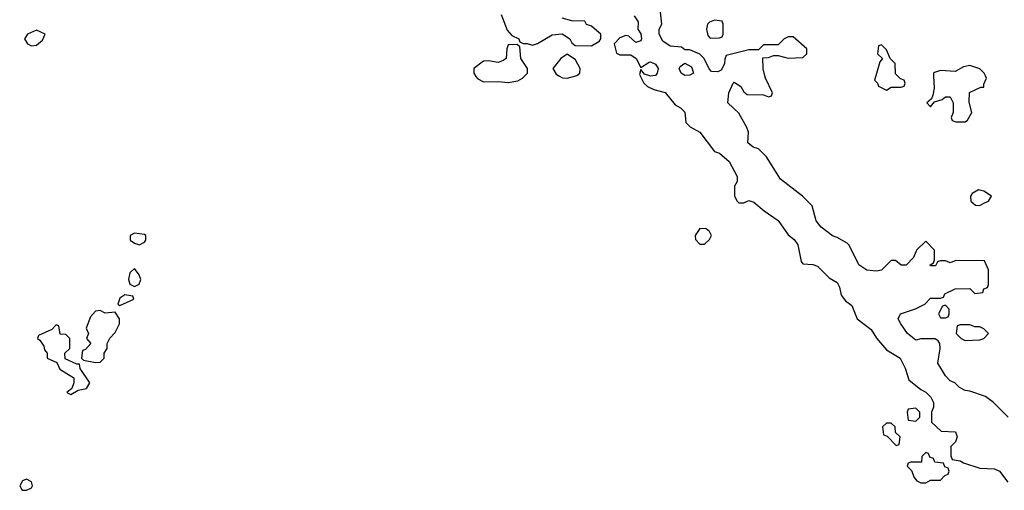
# Model space of a CAD drawing. Header units: inches. Extents: x 2710751 to 2829008, y 857003 to 965602.
# Tile 9 of 256: x 2717642 to 2721650, y 878312 to 880228. Entities that reach past the tile are written whole.
import ezdxf

# ---------------------------------------------------------------- set-up
doc = ezdxf.new("R2010")
doc.units = ezdxf.units.IN
doc.header["$MEASUREMENT"] = 0
for name, color, linetype in [('C7817', 7, 'Continuous'), ('C7818', 7, 'Continuous'), ('C7827', 7, 'Continuous'), ('C7828', 7, 'Continuous')]:
    doc.layers.add(name, color=color, linetype=linetype)

msp = doc.modelspace()

# ---------------------------------------------------------------- linework, layer by layer
at = {"layer": 'C7817', "color": 2, "elevation": 18}
for points in [[(2719496.8, 880000), (2719498, 879998), (2719507.3, 879987.3), (2719530, 879975.5), (2719590, 879977.3), (2719630, 879973), (2719670, 879978.8), (2719688.7, 879990), (2719698.7, 880000)], [(2719836, 880000), (2719851, 879991), (2719870, 879990.8), (2719906.1, 880000)]]:
    msp.add_lwpolyline(points, dxfattribs=at)
for points in [[(2718110, 879359), (2718092, 879350), (2718092, 879330), (2718110, 879318), (2718130, 879312), (2718150, 879322), (2718155.3, 879330), (2718155.3, 879350), (2718150, 879354)], [(2718110, 879215.3), (2718090, 879198), (2718084.9, 879170), (2718090, 879152), (2718110, 879142), (2718128.4, 879151.6), (2718135.3, 879170), (2718128.7, 879190)], [(2718070, 879108), (2718050, 879094), (2718042, 879070), (2718050, 879064.7), (2718106, 879090), (2718102, 879102)], [(2717970, 879044), (2717950, 879042), (2717930, 879018), (2717912.7, 878972.7), (2717922, 878950), (2717914, 878930), (2717932, 878910), (2717910, 878886), (2717898, 878882), (2717894, 878850), (2717902, 878842), (2717950, 878832), (2717970, 878834), (2717986, 878850), (2717986, 878870), (2717998, 878890), (2717998, 878910), (2718008.4, 878931.6), (2718030, 878954), (2718048, 878990), (2718048.7, 879010), (2718030, 879038), (2717990, 879034)], [(2717790, 878986), (2717772.7, 878967.3), (2717718, 878942), (2717714, 878930), (2717723.6, 878923.6), (2717739.6, 878899.6), (2717743.6, 878883.6), (2717754, 878870), (2717754, 878850), (2717792.7, 878832.7), (2717805.4, 878805.4), (2717862, 878770), (2717862, 878750), (2717854, 878726), (2717834, 878710), (2717850, 878702), (2717880.4, 878719.6), (2717913.6, 878726.4), (2717928, 878750), (2717888.7, 878808.7), (2717886, 878826), (2717874, 878826), (2717827.3, 878847.3), (2717826, 878870), (2717846, 878890), (2717846, 878930), (2717830, 878946), (2717807.3, 878947.3), (2717802, 878982)], [(2717670, 878358), (2717654, 878350), (2717642, 878330), (2717652.7, 878312.7), (2717670, 878312), (2717690, 878322), (2717694, 878330), (2717690, 878346)]]:
    msp.add_lwpolyline(points, close=True, dxfattribs=at)
at = {"layer": 'C7818', "color": 2, "elevation": 18}
for points in [[(2719602, 880250), (2719626, 880186), (2719644.7, 880164.7), (2719674, 880150), (2719678, 880138), (2719692, 880132), (2719708, 880132), (2719730, 880124.7), (2719750, 880131.3), (2719810, 880166.8), (2719850, 880171.3), (2719882, 880150), (2719890, 880134), (2719903.6, 880123.6), (2719970, 880122), (2720000, 880139.4)], [(2720000, 880176.7), (2719970, 880202), (2719949.1, 880209.1), (2719942, 880222), (2719890, 880224), (2719850, 880234)], [(2719698.7, 880000), (2719708.7, 880010), (2719708.7, 880030), (2719682, 880070), (2719678, 880118), (2719667.3, 880127.3), (2719630, 880126), (2719624.7, 880110), (2719622, 880070), (2719610, 880062), (2719590, 880054), (2719550, 880061.2), (2719530, 880059), (2719491, 880030), (2719491, 880010), (2719496.8, 880000)], [(2719906.1, 880000), (2719910, 880001), (2719922, 880010), (2719924, 880030), (2719904.7, 880064.7), (2719870, 880088), (2719844.7, 880070), (2719812, 880030), (2719826, 880006), (2719836, 880000)]]:
    msp.add_lwpolyline(points, dxfattribs=at)
msp.add_lwpolyline([(2717710, 880186), (2717674, 880170), (2717662, 880150), (2717674, 880130), (2717690, 880122), (2717710, 880124.7), (2717734.6, 880145.4), (2717746, 880170)], close=True, dxfattribs=at)
at = {"layer": 'C7827', "color": 2, "elevation": 18}
for points in [[(2720168, 880000), (2720182, 879970), (2720196.9, 879956.9), (2720223.6, 879943.6), (2720270, 879931.3), (2720310, 879882), (2720332, 879870), (2720350, 879852), (2720354, 879810), (2720371.6, 879791.6), (2720410.7, 879770.7), (2720470, 879692), (2720490, 879684.7), (2720530, 879651.3), (2720562, 879590), (2720562, 879570), (2720552, 879550), (2720552, 879510), (2720562, 879490), (2720570, 879482), (2720590, 879482), (2720610, 879492), (2720630, 879484.7), (2720672, 879450), (2720730, 879411.3), (2720770, 879352), (2720794, 879334), (2720810, 879312), (2720823.6, 879243.6), (2720830, 879234), (2720870, 879231.3), (2720890, 879224.7), (2720937.3, 879177.3), (2720970, 879158), (2720979.8, 879139.8), (2720986.4, 879106.4), (2721004, 879084), (2721030, 879064.7), (2721051.3, 879010), (2721107.5, 878967.5), (2721130, 878931), (2721170, 878884.7), (2721226, 878850), (2721246, 878810), (2721262, 878762), (2721310, 878722), (2721331.1, 878711.1), (2721350.9, 878690.9), (2721362, 878670), (2721362, 878650), (2721354, 878630), (2721354, 878590), (2721392.7, 878552.7), (2721452, 878550), (2721458, 878530), (2721450.9, 878509.1), (2721432, 878490), (2721432.7, 878452.7), (2721438, 878438), (2721470, 878432), (2721483.6, 878423.6), (2721550, 878402), (2721610, 878398.8), (2721630.5, 878390.5), (2721664.9, 878344.9)], [(2720219.1, 880000), (2720210, 879999), (2720206.6, 880000)], [(2721666, 878610), (2721606, 878670), (2721573.6, 878693.6), (2721510, 878715.3), (2721490, 878718), (2721468, 878730), (2721449, 878749), (2721430, 878758), (2721410, 878778), (2721379, 878830), (2721388.7, 878890), (2721388, 878910), (2721380.4, 878920.4), (2721368.4, 878928.4), (2721310, 878928.7), (2721290, 878924), (2721255.3, 878950), (2721228.7, 878990), (2721218, 879010), (2721228, 879030), (2721288.9, 879051.1), (2721326, 879070), (2721350, 879094), (2721390, 879094), (2721402, 879098), (2721407.3, 879112.7), (2721450, 879132), (2721510, 879134), (2721530, 879114), (2721562, 879118), (2721567.3, 879132.7), (2721582, 879138), (2721586, 879150), (2721586, 879210), (2721570, 879246), (2721452.7, 879247.3), (2721430, 879238), (2721410, 879246), (2721390, 879246), (2721378, 879242), (2721370, 879226), (2721350, 879226), (2721348, 879230), (2721362, 879238), (2721366, 879250), (2721366, 879290), (2721330, 879326), (2721292, 879290), (2721279.8, 879260.2), (2721250, 879228.7), (2721230, 879228.7), (2721207.3, 879247.3), (2721190, 879248), (2721150, 879208.7), (2721130, 879204), (2721090, 879208.7), (2721058, 879230), (2721018, 879310), (2721010, 879318), (2720970, 879342), (2720950, 879348.7), (2720904.1, 879384.1), (2720884, 879410), (2720868, 879470), (2720828, 879510), (2720738.6, 879578.6), (2720682, 879670), (2720650, 879702), (2720628, 879710), (2720606.6, 879726.6), (2720609, 879770), (2720602, 879790), (2720570, 879848), (2720524, 879890), (2720528.7, 879930), (2720546, 879970), (2720550, 879974), (2720576.9, 879956.9), (2720590, 879934), (2720603.6, 879923.6), (2720670, 879922), (2720690, 879914), (2720702, 879918), (2720706, 879930), (2720678, 879990), (2720675.6, 880000)], [(2721127.2, 880000), (2721122, 879982), (2721134, 879970), (2721138, 879958), (2721170, 879942), (2721190, 879954), (2721230, 879954), (2721242, 879958), (2721246, 879970), (2721242, 879982), (2721227.3, 879987.3), (2721214.7, 880000)], [(2721362.4, 880000), (2721364.7, 879950), (2721359.6, 879920.4), (2721354, 879906), (2721334, 879890), (2721350, 879874), (2721366, 879894), (2721396.4, 879903.6), (2721410, 879914), (2721430, 879914), (2721442, 879890), (2721442, 879850), (2721434, 879830), (2721438, 879818), (2721452.7, 879812.7), (2721490, 879812), (2721500.4, 879819.6), (2721518, 879850), (2721507.3, 879892.7), (2721508.4, 879931.6), (2721554, 879954), (2721566, 879954), (2721566, 879966), (2721578, 879990), (2721573, 880000)]]:
    msp.add_lwpolyline(points, dxfattribs=at)
for points in [[(2721544.7, 879535.3), (2721519.6, 879520.4), (2721512, 879510), (2721514, 879490), (2721532.7, 879472.7), (2721550, 879472), (2721570, 879482), (2721586, 879490), (2721598, 879510), (2721566, 879530)], [(2720410, 879378), (2720392, 879350), (2720392.7, 879332.7), (2720410, 879314), (2720430, 879314), (2720450, 879334), (2720458, 879350), (2720450, 879366), (2720436.4, 879376.4)], [(2721410, 879066), (2721398, 879062), (2721382, 879030), (2721390, 879014), (2721410, 879014), (2721422, 879018), (2721426, 879030), (2721426, 879050)], [(2721510, 878986), (2721470, 878986), (2721458, 878982), (2721454, 878950), (2721474, 878930), (2721490, 878922), (2721550, 878924.7), (2721566, 878930), (2721586, 878950), (2721566, 878970), (2721550, 878978), (2721530, 878978)], [(2721290, 878646), (2721258, 878642), (2721254, 878630), (2721258, 878598), (2721290, 878594), (2721306, 878610), (2721306, 878630)], [(2721190, 878586), (2721170, 878586), (2721154, 878570), (2721158, 878538), (2721172.7, 878532.7), (2721210, 878494), (2721222, 878498), (2721226, 878530), (2721207.3, 878547.3), (2721206, 878570)], [(2721330, 878466), (2721314, 878450), (2721312.7, 878427.3), (2721270, 878426), (2721258, 878422), (2721254, 878410), (2721272.7, 878392.7), (2721283.6, 878363.6), (2721294, 878350), (2721310, 878342), (2721330, 878342), (2721350, 878354), (2721390, 878354), (2721407.3, 878372.7), (2721422, 878378), (2721426, 878390), (2721422, 878402), (2721407.3, 878407.3), (2721402, 878422), (2721367.3, 878427.3), (2721362, 878442), (2721347.3, 878447.3), (2721342, 878462)]]:
    msp.add_lwpolyline(points, close=True, dxfattribs=at)
at = {"layer": 'C7828', "color": 2, "elevation": 18}
for points in [[(2720143.6, 880243.6), (2720159.8, 880219.8), (2720158.8, 880190), (2720170.4, 880170.4), (2720173.4, 880150), (2720170, 880142), (2720150, 880135.3), (2720122, 880162), (2720110, 880164), (2720084.9, 880155.1), (2720062, 880130), (2720071.6, 880091.6), (2720084.7, 880084.7), (2720130, 880084.7), (2720151.3, 880070), (2720170, 880034), (2720204.2, 880055.8), (2720210, 880057.1), (2720230, 880047.3), (2720241.6, 880030), (2720237.3, 880010), (2720230, 880001.2), (2720219.1, 880000)], [(2720675.6, 880000), (2720668.9, 880028.9), (2720667.3, 880072.7), (2720690, 880074), (2720710, 880082), (2720730, 880082), (2720770, 880072), (2720830, 880074), (2720846, 880090), (2720846, 880110), (2720790, 880158), (2720770, 880158), (2720754, 880150), (2720730, 880126), (2720670, 880126), (2720650, 880106), (2720610, 880106), (2720518, 880082), (2720512, 880068), (2720511.1, 880048.9), (2720496.9, 880023.1), (2720483.6, 880016.4), (2720458, 880018), (2720448.4, 880028.4), (2720428, 880070), (2720410, 880088), (2720370, 880106), (2720350, 880106), (2720336.4, 880116.4), (2720290, 880121.2), (2720260.5, 880140.5), (2720245.1, 880170), (2720245.1, 880190), (2720256, 880210), (2720249.3, 880270.7)], [(2720000, 880139.4), (2720000.4, 880139.6), (2720008, 880150), (2720008, 880170), (2720000, 880176.7)], [(2721214.7, 880000), (2721207.3, 880007.3), (2721206, 880050), (2721186, 880070), (2721170, 880106), (2721150, 880126), (2721138, 880122), (2721134, 880090), (2721154, 880070), (2721143.6, 880056.4), (2721127.2, 880000)], [(2721573, 880000), (2721568, 880010), (2721550, 880028), (2721510, 880042), (2721483.6, 880036.4), (2721450, 880018), (2721390, 880022), (2721366.4, 880013.6), (2721362, 880010), (2721362.4, 880000)], [(2720206.6, 880000), (2720186, 880006), (2720170, 880026), (2720165.4, 880005.4), (2720168, 880000)]]:
    msp.add_lwpolyline(points, dxfattribs=at)
for points in [[(2720470, 880226), (2720450, 880218), (2720442, 880210), (2720438, 880190), (2720443.6, 880163.6), (2720452.7, 880152.7), (2720490, 880154), (2720502, 880158), (2720506, 880170), (2720506, 880210), (2720502, 880222)], [(2720350, 880000.9), (2720334, 880010), (2720327, 880030), (2720330, 880038), (2720350, 880052), (2720376.3, 880036.3), (2720384.7, 880010), (2720370, 880002.7)]]:
    msp.add_lwpolyline(points, close=True, dxfattribs=at)

doc.saveas('drawing.dxf')
